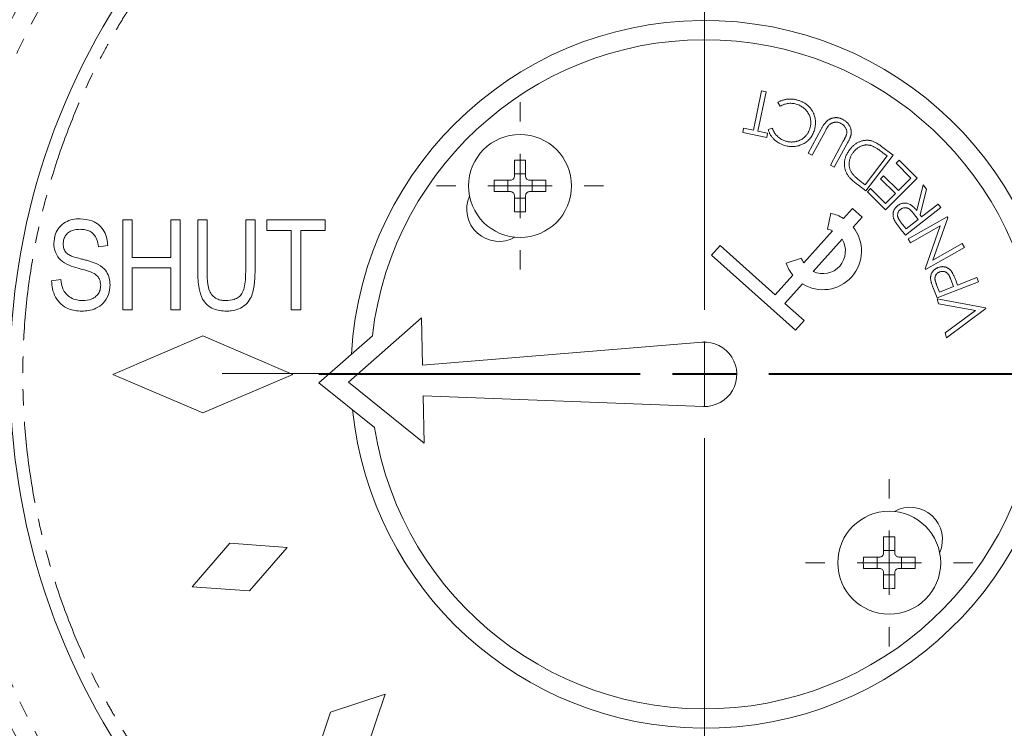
# Model space of a CAD drawing. Header units: millimetres. Extents: x 35 to 726, y 59 to 831.
# Tile 3 of 18: x 130 to 207, y 94 to 149. Entities that reach past the tile are written whole.
import ezdxf

# ---------------------------------------------------------------- set-up
doc = ezdxf.new("R2010")
doc.units = ezdxf.units.MM
doc.linetypes.add('PHANTOM', pattern=[12.7, 6.35, -1.27, 1.27, -1.27, 1.27, -1.27])

# ---------------------------------------------------------------- blocks, each defined once
blk = doc.blocks.new('SW_CENTERMARKSYMBOL_4')
at = {"color": 0, "linetype": 'Continuous', "lineweight": 0}
for p, q in [((0, 5), (0, 37.5)), ((0, 0), (0, 2.5)), ((-5, 0), (-37.5, 0)), ((0, 0), (-2.5, 0)), ((0, 0), (0, -2.5)), ((0, 0), (2.5, 0)), ((5, 0), (37.5, 0)), ((0, -5), (0, -37.5))]:
    blk.add_line(p, q, dxfattribs=at)
blk = doc.blocks.new('SW_CENTERMARKSYMBOL_5')
at = {"color": 0, "linetype": 'Continuous', "lineweight": 0}
for p, q in [((0, 5), (0, 6.5)), ((0, 0), (0, 2.5)), ((-5, 0), (-6.5, 0)), ((0, 0), (-2.5, 0)), ((0, 0), (0, -2.5)), ((0, 0), (2.5, 0)), ((5, 0), (6.5, 0)), ((0, -5), (0, -6.5))]:
    blk.add_line(p, q, dxfattribs=at)
blk = doc.blocks.new('SW_CENTERMARKSYMBOL_6')
at = {"color": 0, "linetype": 'Continuous', "lineweight": 0}
for p, q in [((0, 5), (0, 30)), ((0, 0), (0, 2.5)), ((-5, 0), (-30, 0)), ((0, 0), (-2.5, 0)), ((0, 0), (0, -2.5)), ((0, 0), (2.5, 0)), ((5, 0), (30, 0)), ((0, -5), (0, -30))]:
    blk.add_line(p, q, dxfattribs=at)
blk = doc.blocks.new('SW_CENTERMARKSYMBOL_7')
at = {"color": 0, "linetype": 'Continuous', "lineweight": 0}
for p, q in [((0, 5), (0, 6.5)), ((0, 0), (0, 2.5)), ((-5, 0), (-6.5, 0)), ((0, 0), (-2.5, 0)), ((0, 0), (0, -2.5)), ((0, 0), (2.5, 0)), ((5, 0), (6.5, 0)), ((0, -5), (0, -6.5))]:
    blk.add_line(p, q, dxfattribs=at)

msp = doc.modelspace()

# ---------------------------------------------------------------- linework, layer by layer
at = {"color": 7, "linetype": 'Continuous', "lineweight": 15}
for p, q in [((187.031, 140.277), (187.675, 143.348)), ((188.022, 143.274), (187.378, 140.204)), ((187.675, 143.348), (188.022, 143.274)), ((189.11, 142.144), (188.92, 142.432)), ((186.204, 140.105), (186.273, 140.436)), ((188.07, 139.714), (186.204, 140.105)), ((186.273, 140.436), (187.031, 140.277)), ((187.378, 140.204), (188.139, 140.045)), ((188.179, 140.331), (188.508, 140.438)), ((191.29, 138.507), (192.297, 140.359)), ((192.604, 140.192), (191.597, 138.341)), ((188.139, 140.045), (188.07, 139.714)), ((193.015, 137.57), (194.022, 139.421)), ((194.328, 139.254), (193.321, 137.403)), ((197.003, 139.022), (197.891, 138.35)), ((197.102, 138.534), (197.424, 138.29)), ((168.451, 137.958), (168.451, 136.691)), ((169.331, 136.691), (169.331, 137.958)), ((191.597, 138.341), (191.29, 138.507)), ((197.424, 138.29), (195.718, 136.037)), ((197.891, 138.35), (195.781, 135.563)), ((198.125, 137.712), (198.367, 137.953)), ((198.367, 137.953), (199.765, 136.553)), ((193.321, 137.403), (193.015, 137.57)), ((199.277, 136.557), (198.125, 137.712)), ((167.944, 135.511), (167.944, 136.391)), ((168.451, 136.898), (169.331, 136.898)), ((169.838, 136.391), (169.838, 135.511)), ((196.918, 136.507), (197.159, 136.747)), ((198.071, 135.353), (196.918, 136.507)), ((197.159, 136.747), (198.311, 135.593)), ((199.765, 136.553), (197.304, 134.096)), ((198.311, 135.593), (199.277, 136.557)), ((195.781, 135.563), (195.202, 136.002)), ((195.718, 136.037), (195.521, 136.185)), ((195.896, 135.506), (196.139, 135.749)), ((197.304, 134.096), (195.896, 135.506)), ((196.139, 135.749), (197.301, 134.585)), ((199.725, 134.041), (200.236, 136.03)), ((200.501, 135.689), (199.989, 133.701)), ((200.236, 136.03), (200.501, 135.689)), ((168.451, 135.211), (168.451, 133.943)), ((169.331, 135.004), (168.451, 135.004)), ((169.331, 133.943), (169.331, 135.211)), ((197.301, 134.585), (198.071, 135.353)), ((194.729, 134.204), (194.035, 133.427)), ((195.475, 133.537), (194.729, 134.204)), ((201.608, 134.265), (198.851, 132.121)), ((201.393, 134.541), (200.111, 133.544)), ((201.608, 134.265), (201.393, 134.541)), ((138.024, 133.312), (138.751, 133.312)), ((138.024, 126.312), (138.024, 133.312)), ((138.751, 133.312), (138.751, 130.403)), ((141.751, 130.403), (141.751, 133.312)), ((141.751, 133.312), (142.478, 133.312)), ((142.478, 133.312), (142.478, 126.312)), ((143.842, 129.283), (143.842, 133.312)), ((144.569, 133.312), (143.842, 133.312)), ((144.569, 133.312), (144.569, 129.279)), ((147.569, 129.279), (147.569, 133.312)), ((148.296, 133.312), (147.569, 133.312)), ((148.296, 133.312), (148.296, 129.283)), ((149.206, 132.493), (149.206, 133.312)), ((149.206, 133.312), (153.751, 133.312)), ((153.751, 133.312), (153.751, 132.493)), ((193.049, 133.825), (192.794, 132.601)), ((194.78, 132.76), (195.475, 133.537)), ((199.843, 133.336), (198.906, 132.607)), ((199.071, 131.831), (202.096, 133.539)), ((199.478, 133.813), (199.843, 133.336)), ((200.111, 133.544), (199.989, 133.701)), ((202.135, 133.471), (200.974, 130.185)), ((202.096, 133.539), (202.135, 133.471)), ((151.115, 132.493), (149.206, 132.493)), ((151.115, 126.312), (151.115, 132.493)), ((153.751, 132.493), (151.842, 132.493)), ((151.842, 132.493), (151.842, 126.312)), ((193.181, 132.472), (190.946, 129.971)), ((198.851, 132.121), (198.423, 132.671)), ((198.906, 132.607), (198.528, 133.092)), ((201.555, 132.84), (199.239, 131.533)), ((200.375, 129.521), (201.555, 132.84)), ((191.692, 129.304), (193.927, 131.805)), ((199.239, 131.533), (199.071, 131.831)), ((136.115, 131.221), (136.842, 131.312)), ((184.444, 131.325), (183.778, 130.58)), ((188.732, 127.493), (184.444, 131.325)), ((203.438, 131.163), (200.413, 129.455)), ((200.974, 130.185), (203.26, 131.477)), ((203.26, 131.477), (203.438, 131.163)), ((138.751, 130.403), (141.751, 130.403)), ((183.778, 130.58), (190.302, 124.748)), ((190.774, 130.341), (189.587, 129.95)), ((141.751, 129.584), (138.751, 129.584)), ((138.751, 129.584), (138.751, 126.312)), ((141.751, 126.312), (141.751, 129.584)), ((200.413, 129.455), (200.375, 129.521)), ((133.206, 128.675), (132.478, 128.584)), ((190.092, 129.016), (188.732, 127.493)), ((202.386, 128.675), (202.593, 128.127)), ((204.41, 128.833), (202.909, 128.249)), ((204.535, 128.511), (204.41, 128.833)), ((189.477, 126.827), (190.838, 128.349)), ((201.056, 127.898), (201.306, 127.255)), ((201.495, 127.699), (201.273, 128.269)), ((204.535, 128.511), (201.306, 127.255)), ((202.593, 128.127), (201.495, 127.699)), ((202.909, 128.249), (202.819, 128.479)), ((201.411, 126.799), (201.324, 127.169)), ((201.324, 127.169), (205.072, 126.49)), ((138.751, 126.312), (138.024, 126.312)), ((142.478, 126.312), (141.751, 126.312)), ((151.842, 126.312), (151.115, 126.312)), ((190.968, 125.494), (189.477, 126.827)), ((204.309, 126.272), (201.411, 126.799)), ((205.09, 126.416), (202.033, 124.158)), ((205.09, 126.416), (205.072, 126.49)), ((161.24, 125.697), (155.549, 120.704)), ((161.321, 122.031), (161.24, 125.697)), ((201.946, 124.527), (204.309, 126.272)), ((190.302, 124.748), (190.968, 125.494)), ((144.242, 124.312), (137.242, 121.312)), ((151.242, 121.312), (144.242, 124.312)), ((157.415, 124.308), (153.249, 120.654)), ((202.033, 124.158), (201.946, 124.527)), ((183.039, 123.803), (161.321, 122.031)), ((137.242, 121.312), (144.242, 118.312)), ((144.242, 118.312), (151.242, 121.312)), ((153.249, 120.654), (157.571, 117.185)), ((155.549, 120.704), (161.454, 115.966)), ((161.373, 119.632), (183.148, 118.813)), ((161.454, 115.966), (161.373, 119.632)), ((146.327, 108.186), (143.396, 104.807)), ((150.788, 107.869), (146.327, 108.186)), ((197.153, 108.68), (197.153, 107.413)), ((198.033, 107.413), (198.033, 108.68)), ((147.857, 104.49), (150.788, 107.869)), ((197.153, 107.62), (198.033, 107.62)), ((196.646, 106.233), (196.646, 107.113)), ((198.54, 107.113), (198.54, 106.233)), ((197.153, 105.933), (197.153, 104.665)), ((198.033, 105.725), (197.153, 105.725)), ((198.033, 104.665), (198.033, 105.933)), ((143.396, 104.807), (147.857, 104.49)), ((158.402, 96.472), (154.16, 95.058)), ((156.988, 92.23), (158.402, 96.472)), ((154.16, 95.058), (152.746, 90.815))]:
    msp.add_line(p, q, dxfattribs=at)
for centre in [(168.891, 135.951), (197.593, 106.673)]:
    msp.add_circle(centre, 4, dxfattribs=at)
for centre, radius, start, end in [((183.242, 121.365), 62.5, 138.01509, 180), ((183.242, 121.365), 62.5, 144.90592, 215.09408), ((183.242, 121.312), 54, 142.80761, 217.19239), ((183.242, 121.312), 27.5, 269.43018, 176.73169), ((183.242, 121.312), 26, 189.13144, 173.38233), ((167.253, 134.141), 2.5, 155.93902, 299.74805), ((192.436, 130.888), 3, 57.80344, 78.20936), ((192.436, 130.888), 3, 237.80344, 38.6153), ((192.436, 130.888), 1.75, 64.81092, 78.20937), ((192.436, 130.888), 1.75, 244.81092, 31.60782), ((192.436, 130.888), 1.75, 198.20938, 211.60782), ((192.436, 130.888), 3, 198.20937, 218.6153), ((183.242, 121.312), 2.5, 267.8482, 94.66557), ((183.242, 121.365), 62.5, 180, 222.19768), ((183.242, 121.312), 27.5, 185.78208, 269.43018), ((199.231, 108.482), 2.5, 335.93902, 119.74805)]:
    msp.add_arc(centre, radius, start, end, dxfattribs=at)
at = {"color": 8, "linetype": 'PHANTOM', "lineweight": 0}
for points, knots in [([(133.74, 86.582), (126.583, 96.769), (122.742, 108.916), (122.742, 133.814), (126.583, 145.961), (133.74, 156.148)], [0, 0, 0, 0, 0.5, 0.5, 1, 1, 1, 1]), ([(134.123, 153.997), (127.683, 144.319), (124.245, 132.954), (124.238, 109.705), (127.669, 98.338), (134.103, 88.657)], [0, 0, 0, 0, 0.5, 0.5, 1, 1, 1, 1]), ([(141.022, 153.35), (140.872, 153.151), (140.573, 152.753), (140.135, 152.149), (139.705, 151.54), (139.284, 150.925), (138.872, 150.304), (138.469, 149.677), (138.075, 149.045), (137.689, 148.407), (137.313, 147.764), (136.945, 147.115), (136.022, 145.431), (134.663, 142.649), (133.091, 138.635), (131.838, 134.47), (130.923, 130.155), (130.366, 125.759), (130.18, 121.312), (130.366, 116.864), (130.923, 112.468), (131.838, 108.154), (133.091, 103.988), (134.663, 99.975), (136.113, 97.006), (137.247, 94.966), (137.942, 93.788), (138.666, 92.63), (139.42, 91.491), (140.203, 90.37), (140.748, 89.639), (141.022, 89.274)], [0, 0, 0, 0, 0.010856, 0.021702, 0.03254, 0.043372, 0.054202, 0.06503, 0.075859, 0.086691, 0.097529, 0.108374, 0.119228, 0.181239, 0.243258, 0.306992, 0.370732, 0.435363, 0.500001, 0.564632, 0.62927, 0.693003, 0.756744, 0.818756, 0.880774, 0.900664, 0.920529, 0.940382, 0.960236, 0.980104, 1, 1, 1, 1])]:
    msp.add_open_spline(points, degree=3, knots=knots, dxfattribs=at)
at = {"color": 7, "linetype": 'Continuous', "lineweight": 15}
for points, knots in [([(188.92, 142.432), (188.95, 142.45), (189.009, 142.487), (189.102, 142.534), (189.197, 142.576), (189.293, 142.613), (189.393, 142.643), (189.495, 142.668), (189.598, 142.687), (189.704, 142.7), (189.811, 142.707), (189.919, 142.708), (190.028, 142.703), (190.137, 142.691), (190.248, 142.673), (190.359, 142.649), (190.471, 142.618), (190.545, 142.593), (190.583, 142.581)], [0, 0, 0, 0, 0.060647, 0.120665, 0.180451, 0.240205, 0.300017, 0.360615, 0.421403, 0.482924, 0.54502, 0.607462, 0.670462, 0.733825, 0.798555, 0.86444, 0.931272, 1, 1, 1, 1]), ([(190.453, 142.277), (190.397, 142.295), (190.284, 142.331), (190.113, 142.363), (189.942, 142.376), (189.772, 142.368), (189.604, 142.342), (189.437, 142.296), (189.27, 142.231), (189.164, 142.174), (189.11, 142.144)], [0, 0, 0, 0, 0.128241, 0.253006, 0.374656, 0.495782, 0.616949, 0.74077, 0.867631, 1, 1, 1, 1]), ([(190.583, 142.581), (190.618, 142.568), (190.688, 142.542), (190.789, 142.499), (190.885, 142.452), (190.978, 142.402), (191.066, 142.348), (191.15, 142.291), (191.228, 142.23), (191.303, 142.166), (191.373, 142.098), (191.439, 142.027), (191.501, 141.953), (191.557, 141.874), (191.609, 141.793), (191.658, 141.708), (191.701, 141.619), (191.726, 141.558), (191.739, 141.528)], [0, 0, 0, 0, 0.0696782, 0.1378177, 0.2041691, 0.2690579, 0.3328368, 0.395316, 0.4566953, 0.5175063, 0.577934, 0.6378425, 0.6974613, 0.7570233, 0.8169867, 0.8771569, 0.9382966, 1, 1, 1, 1]), ([(191.408, 140.362), (191.424, 140.412), (191.455, 140.509), (191.485, 140.657), (191.502, 140.804), (191.502, 140.949), (191.487, 141.092), (191.457, 141.234), (191.412, 141.374), (191.352, 141.51), (191.28, 141.641), (191.196, 141.764), (191.099, 141.875), (190.992, 141.977), (190.874, 142.068), (190.744, 142.149), (190.604, 142.22), (190.504, 142.258), (190.453, 142.277)], [0, 0, 0, 0, 0.065052, 0.128176, 0.189347, 0.24973, 0.309423, 0.369654, 0.430758, 0.493445, 0.556362, 0.61813, 0.679324, 0.740864, 0.802967, 0.866442, 0.931857, 1, 1, 1, 1]), ([(191.739, 141.528), (191.758, 141.475), (191.796, 141.371), (191.834, 141.209), (191.859, 141.047), (191.866, 140.882), (191.859, 140.716), (191.836, 140.549), (191.8, 140.379), (191.763, 140.268), (191.744, 140.211)], [0, 0, 0, 0, 0.124605, 0.247267, 0.369113, 0.49058, 0.613818, 0.738825, 0.8675, 1, 1, 1, 1]), ([(192.297, 140.359), (192.316, 140.392), (192.352, 140.457), (192.407, 140.55), (192.463, 140.637), (192.518, 140.718), (192.573, 140.792), (192.628, 140.861), (192.683, 140.923), (192.738, 140.979), (192.795, 141.03), (192.856, 141.075), (192.92, 141.116), (192.988, 141.152), (193.061, 141.182), (193.137, 141.209), (193.217, 141.23), (193.3, 141.246), (193.385, 141.257), (193.471, 141.26), (193.557, 141.255), (193.643, 141.243), (193.729, 141.223), (193.814, 141.195), (193.901, 141.16), (193.956, 141.131), (193.985, 141.116)], [0, 0, 0, 0, 0.05421, 0.10597, 0.154932, 0.201241, 0.245616, 0.286983, 0.32635, 0.363334, 0.399245, 0.434829, 0.470988, 0.507483, 0.544718, 0.582849, 0.622273, 0.66285, 0.703682, 0.744323, 0.785095, 0.826274, 0.867878, 0.91054, 0.954407, 1, 1, 1, 1]), ([(193.842, 140.815), (193.816, 140.828), (193.766, 140.854), (193.684, 140.881), (193.601, 140.901), (193.515, 140.911), (193.429, 140.912), (193.345, 140.904), (193.263, 140.885), (193.183, 140.858), (193.106, 140.822), (193.033, 140.775), (192.961, 140.72), (192.918, 140.677), (192.896, 140.655)], [0, 0, 0, 0, 0.082726, 0.165046, 0.247545, 0.331009, 0.414395, 0.495934, 0.576064, 0.657068, 0.739558, 0.82311, 0.909843, 1, 1, 1, 1]), ([(193.985, 141.116), (194.015, 141.1), (194.074, 141.066), (194.157, 141.009), (194.235, 140.95), (194.306, 140.887), (194.37, 140.819), (194.429, 140.748), (194.48, 140.672), (194.525, 140.594), (194.563, 140.514), (194.595, 140.432), (194.618, 140.35), (194.634, 140.267), (194.643, 140.184), (194.644, 140.1), (194.639, 140.015), (194.629, 139.959), (194.624, 139.931)], [0, 0, 0, 0, 0.07161, 0.141176, 0.208431, 0.274302, 0.3385, 0.402045, 0.46513, 0.527635, 0.589283, 0.649567, 0.708733, 0.766773, 0.824202, 0.882398, 0.940836, 1, 1, 1, 1]), ([(189.372, 139.132), (189.334, 139.146), (189.26, 139.174), (189.152, 139.221), (189.048, 139.273), (188.95, 139.33), (188.856, 139.392), (188.768, 139.459), (188.684, 139.53), (188.605, 139.606), (188.531, 139.685), (188.464, 139.768), (188.401, 139.854), (188.345, 139.943), (188.295, 140.036), (188.25, 140.131), (188.211, 140.229), (188.19, 140.297), (188.179, 140.331)], [0, 0, 0, 0, 0.0685023, 0.1354061, 0.2014185, 0.2658459, 0.329456, 0.3924858, 0.4549136, 0.5169516, 0.5788163, 0.6396061, 0.6997859, 0.7596982, 0.819451, 0.8792571, 0.9391893, 1, 1, 1, 1]), ([(188.508, 140.438), (188.518, 140.409), (188.538, 140.352), (188.573, 140.267), (188.613, 140.187), (188.656, 140.109), (188.704, 140.035), (188.756, 139.964), (188.812, 139.897), (188.893, 139.811), (189.003, 139.714), (189.148, 139.611), (189.308, 139.524), (189.423, 139.48), (189.481, 139.458)], [0, 0, 0, 0, 0.064486, 0.127964, 0.190535, 0.252008, 0.313486, 0.374941, 0.436192, 0.497475, 0.620312, 0.743744, 0.869906, 1, 1, 1, 1]), ([(191.744, 140.211), (191.722, 140.153), (191.678, 140.038), (191.593, 139.876), (191.497, 139.727), (191.386, 139.591), (191.262, 139.467), (191.125, 139.356), (190.974, 139.259), (190.812, 139.174), (190.642, 139.106), (190.468, 139.053), (190.291, 139.021), (190.111, 139.005), (189.929, 139.009), (189.744, 139.032), (189.557, 139.07), (189.434, 139.111), (189.372, 139.132)], [0, 0, 0, 0, 0.064514, 0.12681, 0.187466, 0.247446, 0.307407, 0.367672, 0.429097, 0.492215, 0.555555, 0.617721, 0.679211, 0.740987, 0.803181, 0.86667, 0.932217, 1, 1, 1, 1]), ([(189.481, 139.458), (189.513, 139.447), (189.578, 139.425), (189.677, 139.401), (189.776, 139.382), (189.876, 139.37), (189.975, 139.365), (190.075, 139.365), (190.175, 139.374), (190.275, 139.388), (190.373, 139.408), (190.469, 139.434), (190.561, 139.466), (190.65, 139.504), (190.735, 139.547), (190.818, 139.596), (190.897, 139.651), (190.972, 139.711), (191.044, 139.776), (191.111, 139.847), (191.173, 139.922), (191.229, 140.001), (191.282, 140.085), (191.329, 140.173), (191.372, 140.265), (191.396, 140.33), (191.408, 140.362)], [0, 0, 0, 0, 0.043402, 0.086218, 0.128764, 0.170504, 0.212518, 0.254433, 0.296705, 0.339208, 0.381525, 0.423186, 0.46416, 0.504827, 0.54509, 0.585396, 0.625671, 0.666521, 0.707307, 0.748004, 0.789013, 0.82992, 0.87126, 0.913286, 0.956318, 1, 1, 1, 1]), ([(192.896, 140.655), (192.887, 140.645), (192.868, 140.624), (192.84, 140.587), (192.809, 140.541), (192.773, 140.488), (192.736, 140.425), (192.694, 140.355), (192.65, 140.276), (192.62, 140.221), (192.604, 140.192)], [0, 0, 0, 0, 0.070605, 0.156061, 0.256824, 0.3735, 0.505775, 0.654439, 0.819538, 1, 1, 1, 1]), ([(194.233, 139.839), (194.244, 139.87), (194.267, 139.931), (194.287, 140.024), (194.296, 140.113), (194.294, 140.2), (194.279, 140.286), (194.247, 140.372), (194.204, 140.459), (194.147, 140.544), (194.081, 140.627), (194.008, 140.701), (193.928, 140.764), (193.871, 140.798), (193.842, 140.815)], [0, 0, 0, 0, 0.086983, 0.168069, 0.24492, 0.318813, 0.392995, 0.470756, 0.554472, 0.644544, 0.736974, 0.826507, 0.913824, 1, 1, 1, 1]), ([(194.022, 139.421), (194.036, 139.447), (194.063, 139.497), (194.101, 139.568), (194.135, 139.631), (194.162, 139.688), (194.187, 139.736), (194.206, 139.777), (194.222, 139.81), (194.23, 139.83), (194.233, 139.839)], [0, 0, 0, 0, 0.191128, 0.362758, 0.516934, 0.650916, 0.766135, 0.863241, 0.941598, 1, 1, 1, 1]), ([(194.624, 139.931), (194.619, 139.912), (194.61, 139.872), (194.589, 139.807), (194.562, 139.735), (194.528, 139.654), (194.488, 139.565), (194.44, 139.469), (194.386, 139.364), (194.348, 139.292), (194.328, 139.254)], [0, 0, 0, 0, 0.078275, 0.169256, 0.274172, 0.392363, 0.523583, 0.668339, 0.827556, 1, 1, 1, 1]), ([(194.514, 138.769), (194.54, 138.803), (194.593, 138.87), (194.678, 138.964), (194.765, 139.05), (194.856, 139.13), (194.951, 139.2), (195.048, 139.264), (195.149, 139.321), (195.253, 139.37), (195.357, 139.411), (195.462, 139.445), (195.567, 139.472), (195.671, 139.489), (195.774, 139.501), (195.876, 139.502), (195.978, 139.498), (196.081, 139.484), (196.185, 139.463), (196.291, 139.43), (196.401, 139.388), (196.515, 139.334), (196.633, 139.271), (196.754, 139.198), (196.878, 139.114), (196.961, 139.053), (197.003, 139.022)], [0, 0, 0, 0, 0.045377, 0.089572, 0.132544, 0.174803, 0.21623, 0.257108, 0.297485, 0.33789, 0.377498, 0.416014, 0.453841, 0.49064, 0.526914, 0.562822, 0.598568, 0.634394, 0.671263, 0.710072, 0.751543, 0.795428, 0.842225, 0.891759, 0.944367, 1, 1, 1, 1]), ([(194.371, 136.789), (194.347, 136.826), (194.3, 136.9), (194.242, 137.016), (194.193, 137.135), (194.155, 137.256), (194.128, 137.379), (194.11, 137.504), (194.104, 137.632), (194.109, 137.761), (194.122, 137.892), (194.147, 138.021), (194.182, 138.149), (194.228, 138.276), (194.284, 138.402), (194.35, 138.526), (194.427, 138.65), (194.484, 138.729), (194.514, 138.769)], [0, 0, 0, 0, 0.062471, 0.123507, 0.183498, 0.242855, 0.302003, 0.361081, 0.421094, 0.482161, 0.543651, 0.605325, 0.6679, 0.731132, 0.79557, 0.861681, 0.929791, 1, 1, 1, 1]), ([(194.719, 136.918), (194.698, 136.949), (194.656, 137.01), (194.602, 137.106), (194.557, 137.204), (194.522, 137.304), (194.496, 137.406), (194.478, 137.51), (194.47, 137.615), (194.472, 137.723), (194.481, 137.83), (194.5, 137.938), (194.528, 138.044), (194.564, 138.15), (194.61, 138.254), (194.664, 138.358), (194.727, 138.46), (194.775, 138.526), (194.8, 138.56)], [0, 0, 0, 0, 0.063727, 0.125743, 0.186067, 0.245682, 0.305051, 0.36431, 0.423801, 0.484428, 0.545789, 0.607149, 0.668949, 0.731851, 0.795997, 0.861931, 0.929821, 1, 1, 1, 1]), ([(194.8, 138.56), (194.824, 138.591), (194.872, 138.651), (194.949, 138.736), (195.029, 138.812), (195.111, 138.881), (195.198, 138.941), (195.286, 138.994), (195.378, 139.038), (195.471, 139.075), (195.567, 139.103), (195.663, 139.123), (195.759, 139.135), (195.856, 139.139), (195.954, 139.134), (196.051, 139.12), (196.149, 139.099), (196.214, 139.078), (196.246, 139.068)], [0, 0, 0, 0, 0.071838, 0.14104, 0.20788, 0.272983, 0.336454, 0.398923, 0.460213, 0.521303, 0.581665, 0.64098, 0.699982, 0.758689, 0.817543, 0.876984, 0.937853, 1, 1, 1, 1]), ([(196.246, 139.068), (196.271, 139.059), (196.325, 139.039), (196.409, 138.998), (196.501, 138.946), (196.603, 138.884), (196.715, 138.812), (196.836, 138.729), (196.966, 138.636), (197.055, 138.569), (197.102, 138.534)], [0, 0, 0, 0, 0.078891, 0.170624, 0.274974, 0.393016, 0.524286, 0.669286, 0.827697, 1, 1, 1, 1]), ([(168.451, 136.691), (168.451, 136.612), (168.419, 136.534), (168.308, 136.423), (168.23, 136.391), (168.151, 136.391)], [0, 0, 0, 0, 0.5, 0.5, 1, 1, 1, 1]), ([(169.631, 136.391), (169.552, 136.391), (169.474, 136.423), (169.364, 136.534), (169.331, 136.612), (169.331, 136.691)], [0, 0, 0, 0, 0.5, 0.5, 1, 1, 1, 1]), ([(195.202, 136.002), (195.152, 136.04), (195.055, 136.114), (194.919, 136.225), (194.795, 136.331), (194.684, 136.431), (194.587, 136.527), (194.502, 136.618), (194.43, 136.703), (194.39, 136.761), (194.371, 136.789)], [0, 0, 0, 0, 0.164824, 0.317608, 0.459308, 0.589183, 0.708252, 0.816262, 0.913536, 1, 1, 1, 1]), ([(195.521, 136.185), (195.473, 136.222), (195.38, 136.293), (195.248, 136.398), (195.13, 136.499), (195.023, 136.593), (194.929, 136.682), (194.847, 136.764), (194.777, 136.842), (194.738, 136.894), (194.719, 136.918)], [0, 0, 0, 0, 0.167083, 0.321536, 0.464266, 0.594996, 0.713344, 0.820357, 0.915802, 1, 1, 1, 1]), ([(168.151, 135.511), (168.23, 135.511), (168.308, 135.478), (168.419, 135.368), (168.451, 135.29), (168.451, 135.211)], [0, 0, 0, 0, 0.5, 0.5, 1, 1, 1, 1]), ([(169.331, 135.211), (169.331, 135.29), (169.363, 135.367), (169.474, 135.478), (169.552, 135.511), (169.631, 135.511)], [0, 0, 0, 0, 0.5, 0.5, 1, 1, 1, 1]), ([(197.976, 133.322), (197.966, 133.346), (197.945, 133.394), (197.921, 133.467), (197.902, 133.54), (197.891, 133.614), (197.885, 133.687), (197.887, 133.761), (197.893, 133.835), (197.906, 133.909), (197.926, 133.982), (197.951, 134.052), (197.984, 134.12), (198.022, 134.186), (198.068, 134.248), (198.12, 134.308), (198.178, 134.364), (198.221, 134.399), (198.242, 134.417)], [0, 0, 0, 0, 0.064111, 0.127062, 0.188272, 0.249022, 0.309337, 0.369597, 0.430206, 0.491615, 0.553139, 0.614696, 0.675737, 0.737804, 0.800779, 0.864933, 0.931483, 1, 1, 1, 1]), ([(198.528, 133.092), (198.511, 133.115), (198.477, 133.159), (198.43, 133.224), (198.389, 133.286), (198.352, 133.343), (198.322, 133.396), (198.296, 133.445), (198.277, 133.491), (198.258, 133.547), (198.244, 133.615), (198.24, 133.696), (198.249, 133.778), (198.27, 133.859), (198.303, 133.937), (198.346, 134.01), (198.4, 134.075), (198.444, 134.111), (198.465, 134.13)], [0, 0, 0, 0, 0.072877, 0.140468, 0.202975, 0.260282, 0.312156, 0.358714, 0.400667, 0.437889, 0.507028, 0.575065, 0.644242, 0.715, 0.78622, 0.856622, 0.927447, 1, 1, 1, 1]), ([(198.242, 134.417), (198.28, 134.444), (198.353, 134.497), (198.472, 134.556), (198.594, 134.599), (198.72, 134.621), (198.846, 134.625), (198.971, 134.609), (199.095, 134.573), (199.196, 134.527), (199.276, 134.48), (199.337, 134.437), (199.4, 134.389), (199.463, 134.332), (199.527, 134.27), (199.593, 134.2), (199.66, 134.124), (199.703, 134.069), (199.725, 134.041)], [0, 0, 0, 0, 0.079535, 0.155484, 0.229083, 0.302154, 0.374349, 0.446102, 0.519581, 0.596068, 0.636468, 0.679227, 0.725084, 0.773596, 0.825216, 0.880046, 0.93845, 1, 1, 1, 1]), ([(198.465, 134.13), (198.489, 134.147), (198.537, 134.181), (198.614, 134.219), (198.696, 134.244), (198.78, 134.258), (198.866, 134.259), (198.95, 134.247), (199.032, 134.22), (199.098, 134.188), (199.15, 134.154), (199.192, 134.122), (199.235, 134.084), (199.281, 134.042), (199.327, 133.993), (199.376, 133.938), (199.427, 133.878), (199.461, 133.835), (199.478, 133.813)], [0, 0, 0, 0, 0.072993, 0.143269, 0.213331, 0.284152, 0.354866, 0.424235, 0.494806, 0.567395, 0.606621, 0.649527, 0.697132, 0.748364, 0.804157, 0.865012, 0.930098, 1, 1, 1, 1]), ([(132.66, 131.485), (132.682, 131.74), (132.721, 132.198), (133.073, 132.768), (133.539, 133.158), (134.104, 133.373), (134.498, 133.393), (134.691, 133.403)], [0, 0, 0, 0, 0.242072, 0.433213, 0.624193, 0.815161, 1, 1, 1, 1]), ([(134.691, 133.403), (135.017, 133.375), (135.554, 133.328), (136.201, 132.927), (136.593, 132.428), (136.802, 131.865), (136.829, 131.486), (136.842, 131.312)], [0, 0, 0, 0, 0.287294, 0.474072, 0.661244, 0.844624, 1, 1, 1, 1]), ([(198.423, 132.671), (198.395, 132.708), (198.34, 132.778), (198.264, 132.881), (198.195, 132.975), (198.135, 133.06), (198.083, 133.137), (198.04, 133.206), (198.005, 133.267), (197.985, 133.305), (197.976, 133.322)], [0, 0, 0, 0, 0.176174, 0.338215, 0.484718, 0.616946, 0.734935, 0.837062, 0.92589, 1, 1, 1, 1]), ([(134.715, 132.584), (134.515, 132.573), (134.191, 132.554), (133.783, 132.349), (133.53, 132.076), (133.403, 131.762), (133.392, 131.556), (133.387, 131.468)], [0, 0, 0, 0, 0.304426, 0.493828, 0.684093, 0.864541, 1, 1, 1, 1]), ([(136.115, 131.221), (136.085, 131.437), (136.037, 131.785), (135.782, 132.204), (135.47, 132.443), (135.1, 132.567), (134.847, 132.578), (134.715, 132.584)], [0, 0, 0, 0, 0.295615, 0.474452, 0.654369, 0.821189, 1, 1, 1, 1]), ([(134.548, 129.562), (134.308, 129.631), (133.824, 129.77), (133.17, 130.13), (132.779, 130.7), (132.667, 131.172), (132.661, 131.424), (132.66, 131.485)], [0, 0, 0, 0, 0.2553359, 0.5140775, 0.7426403, 0.9381046, 1, 1, 1, 1]), ([(133.616, 130.758), (133.548, 130.859), (133.442, 131.015), (133.395, 131.268), (133.39, 131.401), (133.387, 131.468)], [0, 0, 0, 0, 0.47513, 0.734354, 1, 1, 1, 1]), ([(133.616, 130.758), (133.7, 130.692), (133.874, 130.556), (134.26, 130.416), (134.548, 130.339), (134.728, 130.292)], [0, 0, 0, 0, 0.262294, 0.54076, 1, 1, 1, 1]), ([(134.728, 130.292), (134.831, 130.266), (135.037, 130.216), (135.447, 130.111), (135.745, 130.003), (135.944, 129.931)], [0, 0, 0, 0, 0.250269, 0.500534, 1, 1, 1, 1]), ([(136.296, 128.238), (136.281, 128.392), (136.256, 128.651), (136.049, 128.957), (135.706, 129.216), (135.181, 129.381), (134.76, 129.501), (134.548, 129.562)], [0, 0, 0, 0, 0.190382, 0.320377, 0.449968, 0.72229, 1, 1, 1, 1]), ([(135.944, 129.931), (136.169, 129.806), (136.554, 129.592), (136.896, 129.061), (137.012, 128.619), (137.021, 128.349), (137.024, 128.259)], [0, 0, 0, 0, 0.359559, 0.616102, 0.872, 1, 1, 1, 1]), ([(201.382, 129.606), (201.356, 129.595), (201.306, 129.574), (201.234, 129.537), (201.167, 129.495), (201.106, 129.449), (201.051, 129.399), (201.001, 129.345), (200.956, 129.286), (200.918, 129.224), (200.885, 129.159), (200.858, 129.092), (200.836, 129.024), (200.82, 128.954), (200.809, 128.883), (200.806, 128.811), (200.806, 128.737), (200.812, 128.687), (200.815, 128.663)], [0, 0, 0, 0, 0.070348, 0.13838, 0.20345, 0.267015, 0.329893, 0.390957, 0.452414, 0.513995, 0.575216, 0.635449, 0.695071, 0.754473, 0.814629, 0.875307, 0.93698, 1, 1, 1, 1]), ([(202.446, 129.28), (202.431, 129.302), (202.4, 129.346), (202.347, 129.404), (202.294, 129.459), (202.236, 129.507), (202.177, 129.55), (202.114, 129.587), (202.049, 129.618), (201.981, 129.643), (201.912, 129.662), (201.84, 129.675), (201.767, 129.68), (201.693, 129.679), (201.617, 129.671), (201.54, 129.655), (201.461, 129.634), (201.409, 129.615), (201.382, 129.606)], [0, 0, 0, 0, 0.067229, 0.132094, 0.195091, 0.256567, 0.316829, 0.376538, 0.435507, 0.495217, 0.554876, 0.61442, 0.674843, 0.735569, 0.798244, 0.863371, 0.930136, 1, 1, 1, 1]), ([(134.819, 126.221), (134.471, 126.25), (133.889, 126.299), (133.192, 126.745), (132.755, 127.298), (132.522, 127.939), (132.492, 128.378), (132.478, 128.584)], [0, 0, 0, 0, 0.276669, 0.461729, 0.646642, 0.834382, 1, 1, 1, 1]), ([(133.206, 128.675), (133.238, 128.433), (133.291, 128.035), (133.586, 127.552), (133.966, 127.25), (134.413, 127.067), (134.732, 127.048), (134.882, 127.039)], [0, 0, 0, 0, 0.278298, 0.456336, 0.634036, 0.828831, 1, 1, 1, 1]), ([(146.079, 126.221), (145.731, 126.247), (145.189, 126.289), (144.555, 126.684), (144.135, 127.229), (143.878, 128.127), (143.855, 128.851), (143.842, 129.283)], [0, 0, 0, 0, 0.236344, 0.36877, 0.501499, 0.701822, 1, 1, 1, 1]), ([(144.569, 129.279), (144.574, 128.959), (144.582, 128.461), (144.716, 127.827), (144.967, 127.426), (145.307, 127.174), (145.676, 127.054), (145.915, 127.044), (146.024, 127.039)], [0, 0, 0, 0, 0.312864, 0.487919, 0.626617, 0.765968, 0.894173, 1, 1, 1, 1]), ([(146.024, 127.039), (146.243, 127.052), (146.591, 127.074), (147.024, 127.289), (147.311, 127.604), (147.546, 128.283), (147.559, 128.861), (147.569, 129.279)], [0, 0, 0, 0, 0.207141, 0.32869, 0.451051, 0.60401, 1, 1, 1, 1]), ([(148.296, 129.283), (148.286, 128.93), (148.267, 128.22), (148.048, 127.305), (147.567, 126.694), (147.042, 126.363), (146.523, 126.236), (146.199, 126.225), (146.079, 126.221)], [0, 0, 0, 0, 0.245992, 0.494128, 0.634523, 0.775029, 0.916872, 1, 1, 1, 1]), ([(200.815, 128.663), (200.818, 128.643), (200.824, 128.6), (200.84, 128.532), (200.862, 128.452), (200.889, 128.362), (200.922, 128.261), (200.961, 128.149), (201.007, 128.027), (201.04, 127.942), (201.056, 127.898)], [0, 0, 0, 0, 0.073184, 0.161322, 0.263762, 0.381477, 0.513709, 0.660523, 0.823074, 1, 1, 1, 1]), ([(201.273, 128.269), (201.263, 128.296), (201.243, 128.347), (201.218, 128.421), (201.196, 128.49), (201.177, 128.554), (201.164, 128.613), (201.154, 128.667), (201.148, 128.717), (201.146, 128.775), (201.151, 128.844), (201.171, 128.923), (201.203, 128.999), (201.248, 129.07), (201.301, 129.136), (201.364, 129.192), (201.434, 129.239), (201.486, 129.261), (201.512, 129.273)], [0, 0, 0, 0, 0.072, 0.138909, 0.200388, 0.25705, 0.30871, 0.355152, 0.397077, 0.434627, 0.504127, 0.572651, 0.641997, 0.713576, 0.785844, 0.856432, 0.92769, 1, 1, 1, 1]), ([(201.512, 129.273), (201.539, 129.282), (201.594, 129.301), (201.679, 129.315), (201.764, 129.316), (201.848, 129.304), (201.929, 129.281), (202.006, 129.245), (202.076, 129.197), (202.129, 129.147), (202.169, 129.1), (202.2, 129.058), (202.23, 129.009), (202.26, 128.954), (202.292, 128.894), (202.323, 128.827), (202.355, 128.753), (202.375, 128.702), (202.386, 128.675)], [0, 0, 0, 0, 0.072579, 0.14295, 0.212629, 0.283172, 0.35314, 0.422472, 0.491927, 0.564192, 0.603003, 0.645528, 0.692927, 0.744876, 0.801225, 0.862832, 0.928712, 1, 1, 1, 1]), ([(202.819, 128.479), (202.8, 128.527), (202.764, 128.619), (202.709, 128.751), (202.659, 128.87), (202.611, 128.977), (202.566, 129.071), (202.523, 129.151), (202.486, 129.221), (202.459, 129.261), (202.446, 129.28)], [0, 0, 0, 0, 0.175112, 0.335754, 0.482692, 0.614495, 0.731953, 0.835492, 0.924527, 1, 1, 1, 1]), ([(137.024, 128.259), (136.999, 128.005), (136.949, 127.487), (136.536, 126.835), (135.963, 126.418), (135.372, 126.243), (134.992, 126.228), (134.819, 126.221)], [0, 0, 0, 0, 0.225168, 0.459637, 0.661419, 0.845854, 1, 1, 1, 1]), ([(134.882, 127.039), (135.131, 127.057), (135.512, 127.083), (135.945, 127.361), (136.189, 127.668), (136.288, 127.982), (136.294, 128.174), (136.296, 128.238)], [0, 0, 0, 0, 0.352964, 0.538459, 0.724046, 0.907403, 1, 1, 1, 1]), ([(197.153, 107.413), (197.153, 107.334), (197.12, 107.256), (197.009, 107.145), (196.932, 107.113), (196.853, 107.113)], [0, 0, 0, 0, 0.5, 0.5, 1, 1, 1, 1]), ([(198.333, 107.113), (198.254, 107.113), (198.176, 107.145), (198.065, 107.256), (198.033, 107.334), (198.033, 107.413)], [0, 0, 0, 0, 0.5, 0.5, 1, 1, 1, 1]), ([(196.853, 106.233), (196.932, 106.233), (197.009, 106.2), (197.12, 106.089), (197.153, 106.011), (197.153, 105.933)], [0, 0, 0, 0, 0.5, 0.5, 1, 1, 1, 1]), ([(198.033, 105.933), (198.033, 106.011), (198.065, 106.089), (198.176, 106.2), (198.254, 106.233), (198.333, 106.233)], [0, 0, 0, 0, 0.5, 0.5, 1, 1, 1, 1])]:
    msp.add_open_spline(points, degree=3, knots=knots, dxfattribs=at)
for points in [[(169.331, 137.958), (169.038, 137.968), (168.744, 137.968), (168.451, 137.958)], [(166.884, 136.391), (166.873, 136.098), (166.873, 135.804), (166.884, 135.511)], [(168.151, 136.391), (167.719, 136.391), (167.297, 136.391), (166.884, 136.391)], [(170.899, 136.391), (170.485, 136.391), (170.063, 136.391), (169.631, 136.391)], [(170.899, 135.511), (170.909, 135.804), (170.909, 136.098), (170.899, 136.391)], [(168.151, 135.511), (167.719, 135.511), (167.297, 135.511), (166.884, 135.511)], [(169.631, 135.511), (170.063, 135.511), (170.485, 135.511), (170.899, 135.511)], [(168.451, 133.943), (168.744, 133.933), (169.038, 133.933), (169.331, 133.943)], [(198.033, 108.68), (197.739, 108.69), (197.446, 108.69), (197.153, 108.68)], [(195.585, 107.113), (195.575, 106.82), (195.575, 106.526), (195.585, 106.233)], [(196.853, 107.113), (196.421, 107.113), (195.998, 107.113), (195.585, 107.113)], [(199.6, 107.113), (199.187, 107.113), (198.764, 107.113), (198.333, 107.113)], [(199.6, 106.233), (199.61, 106.526), (199.61, 106.82), (199.6, 107.113)], [(196.853, 106.233), (196.421, 106.233), (195.998, 106.233), (195.585, 106.233)], [(198.333, 106.233), (198.764, 106.233), (199.187, 106.233), (199.6, 106.233)], [(197.153, 104.665), (197.446, 104.655), (197.739, 104.655), (198.033, 104.665)]]:
    msp.add_open_spline(points, degree=3, dxfattribs=at)

# ---------------------------------------------------------------- block references
at = {"color": 7, "linetype": 'Continuous', "lineweight": 0}
for name, p in [('SW_CENTERMARKSYMBOL_4', (183.242, 121.365)), ('SW_CENTERMARKSYMBOL_6', (183.242, 121.312)), ('SW_CENTERMARKSYMBOL_5', (168.891, 135.951)), ('SW_CENTERMARKSYMBOL_7', (197.593, 106.673))]:
    msp.add_blockref(name, p, dxfattribs=at)

doc.saveas('drawing.dxf')
